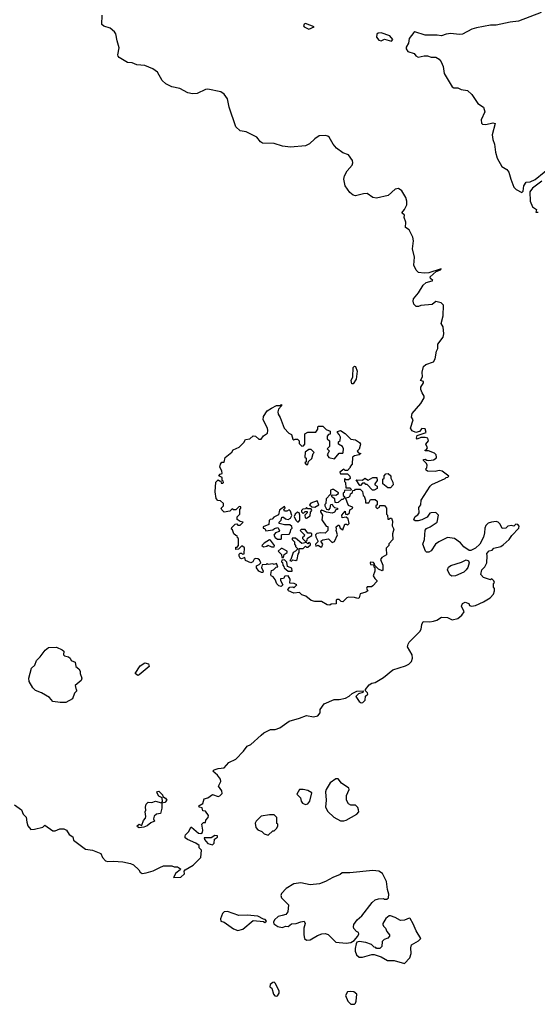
# Model space of a CAD drawing. Extents: x 2029826 to 2248070, y 228728 to 402406.
# Tile 200 of 256: x 2092199 to 2096647, y 353739 to 362207. Entities that reach past the tile are written whole.
import ezdxf

# ---------------------------------------------------------------- set-up
doc = ezdxf.new("R2010")
doc.units = 0

msp = doc.modelspace()

# ---------------------------------------------------------------- linework, layer by layer
at = {"layer": '0CON10XD'}
for points in [[(2096681.7, 362268.3), (2096485, 362193.8), (2096415, 362185.8), (2096295, 362159.2), (2096245, 362158.6), (2096125, 362137.1), (2096085, 362124.2), (2096005, 362080.8), (2095975, 362078), (2095905, 362088), (2095865, 362083.3), (2095823, 362067), (2095787.5, 362072.5), (2095685, 362073.3), (2095595, 362102.5), (2095585, 362097.5), (2095545.8, 362045), (2095539.5, 362005), (2095520, 361970), (2095520.6, 361955), (2095535, 361934.4), (2095590, 361915), (2095604.2, 361895), (2095623.3, 361885), (2095675, 361895.5), (2095705, 361894.6), (2095735, 361885.5), (2095775, 361883.1), (2095805, 361866.9), (2095822.5, 361845), (2095838.5, 361805), (2095845.6, 361745), (2095915, 361628), (2095930, 361620), (2095965, 361621.4), (2095992.5, 361605), (2096048.3, 361598.3), (2096085, 361563.8), (2096137.5, 361485), (2096185.2, 361455.2), (2096195.6, 361415), (2096166, 361345), (2096166.4, 361316.4), (2096175, 361307.5), (2096205, 361306.7), (2096265, 361320.5), (2096284.2, 361314.2), (2096258.8, 361215), (2096264.2, 361175), (2096280, 361135), (2096288.3, 361068.3), (2096302.5, 361015), (2096342.5, 360945), (2096385, 360917.5), (2096402.5, 360895), (2096418.8, 360835), (2096446.4, 360766.4), (2096465, 360747.5), (2096515, 360720), (2096527, 360733), (2096532.3, 360777.7), (2096551.7, 360808.3), (2096585, 360812), (2096628.9, 360831.1), (2096785, 360957.5)], [(2092153.8, 355455), (2092215, 355410), (2092228.8, 355375), (2092255, 355347.5), (2092258.8, 355305), (2092270, 355275), (2092295, 355242.5), (2092326.4, 355243.6), (2092397, 355263), (2092415, 355280), (2092485, 355230), (2092505, 355230), (2092545, 355247.5), (2092577, 355247), (2092600, 355235), (2092625, 355200), (2092655, 355180), (2092660.7, 355150.7), (2092765, 355073.3), (2092825, 355063.8), (2092895, 355036.9), (2092910.5, 355000.5), (2092935, 354972.5), (2092955, 354966), (2093005, 354971.2), (2093083.9, 354963.9), (2093150.5, 354950.5), (2093177.3, 354937.3), (2093223.9, 354893.9), (2093234.1, 354874.1), (2093250, 354865), (2093285, 354868.8), (2093345, 354886.7), (2093402.5, 354915), (2093435, 354930), (2093505, 354930), (2093525, 354920), (2093555, 354920), (2093580, 354905), (2093577.5, 354895), (2093542, 354868), (2093520, 354830), (2093585, 354832.5), (2093615, 354860), (2093612.5, 354885), (2093620, 354895), (2093690, 354935), (2093755, 355000), (2093760, 355065), (2093740, 355085), (2093740, 355105), (2093713.3, 355123.3), (2093640, 355155), (2093621.7, 355171.7), (2093620, 355185), (2093623.6, 355196.4), (2093652.5, 355225), (2093668.3, 355261.7), (2093675, 355262.5), (2093735, 355212), (2093755, 355207.5), (2093770, 355215), (2093772.5, 355235), (2093763, 355287), (2093778.3, 355301.7), (2093796.4, 355303.6), (2093798.3, 355321.7), (2093820, 355345), (2093821.7, 355361.7), (2093795, 355400), (2093771.7, 355401.7), (2093768.3, 355428.3), (2093740, 355435), (2093737.5, 355445), (2093772.5, 355465), (2093783.3, 355506.7), (2093816.2, 355513.8), (2093855, 355542.5), (2093903.6, 355526.4), (2093918.8, 355531.2), (2093938.8, 355551.2), (2093936.7, 355575), (2093907.5, 355615), (2093926.4, 355653.6), (2093923.3, 355675), (2093900, 355710), (2093860, 355745), (2093870, 355755), (2093905, 355766.7), (2093955, 355772.5), (2093995, 355817.5), (2094055, 355847.5), (2094122.5, 355915), (2094155, 355960), (2094185, 355972.5), (2094275, 356052.5), (2094296.4, 356073.6), (2094355, 356102.5), (2094395, 356102.5), (2094435, 356117.5), (2094515, 356173.3), (2094605, 356198.8), (2094665, 356223.3), (2094725, 356212.5), (2094761.7, 356218.3), (2094780, 356245), (2094782.5, 356275), (2094815, 356322.5), (2094900.7, 356359.3), (2094945, 356360), (2094997.7, 356372.3), (2095030, 356390), (2095055, 356412.5), (2095095, 356432.5), (2095150, 356435), (2095148.3, 356421.7), (2095111.2, 356408.8), (2095087.5, 356385), (2095115, 356343.3), (2095135, 356332.5), (2095147, 356333), (2095167.5, 356355), (2095171.7, 356388.3), (2095190, 356405), (2095188.3, 356418.3), (2095170, 356435), (2095170, 356445), (2095203.3, 356485), (2095225, 356500), (2095255, 356506.7), (2095325, 356548.8), (2095405, 356616.2), (2095515, 356648.8), (2095542.5, 356665), (2095565, 356687.5), (2095574, 356715), (2095570.8, 356745), (2095532.3, 356812.3), (2095536.2, 356835), (2095547.1, 356852.9), (2095637.5, 356945), (2095650, 356965), (2095653.6, 357006.4), (2095665, 357030), (2095725, 357027.5), (2095755, 357032.5), (2095785, 357042.5), (2095825, 357067.5), (2095875, 357066.7), (2095915, 357046.7), (2095965, 357056.2), (2095998.8, 357085), (2096017.5, 357115), (2095997, 357163), (2096005, 357186.7), (2096026.1, 357196.1), (2096060, 357185), (2096065, 357170), (2096083, 357163), (2096115, 357170), (2096185, 357200), (2096243.3, 357235), (2096270, 357265), (2096280, 357295), (2096280, 357315), (2096270, 357325), (2096270, 357355), (2096280, 357365), (2096275, 357380), (2096257, 357397), (2096245, 357390), (2096185, 357410), (2096162.5, 357435), (2096170, 357475), (2096195, 357502.5), (2096213.3, 357535), (2096217.5, 357595), (2096213, 357617), (2096235, 357640), (2096260, 357645), (2096275, 357662.5), (2096335, 357676.7), (2096355, 357690), (2096405, 357736.7), (2096428.3, 357771.7), (2096490, 357835), (2096491.7, 357851.7), (2096480, 357865), (2096462.5, 357867.5), (2096445, 357850), (2096425, 357857.5), (2096395, 357850), (2096377, 357833), (2096345, 357830), (2096327, 357867), (2096310, 357885), (2096295, 357890), (2096255, 357886.7), (2096225, 357876.7), (2096205, 357857.5), (2096196.7, 357835), (2096193, 357793), (2096183.6, 357756.4), (2096153, 357697), (2096115, 357662.5), (2096077, 357643), (2096063, 357643), (2096015, 357672.5), (2095986.4, 357706.4), (2095936.1, 357746.1), (2095875, 357753.3), (2095802.5, 357717.5), (2095772.5, 357695), (2095735, 357637.5), (2095715, 357626.7), (2095695, 357627.5), (2095686.4, 357636.4), (2095664, 357695), (2095676.9, 357735), (2095684.2, 357815.8), (2095695, 357831.2), (2095725.7, 357844.3), (2095787.5, 357885), (2095798.8, 357945), (2095775, 357967.1), (2095735, 357966.7), (2095725, 357963.8), (2095701.7, 357928.3), (2095653.9, 357906.1), (2095623, 357897), (2095597, 357897), (2095587.5, 357905), (2095588.8, 357915), (2095598.8, 357935), (2095620.6, 357949.4), (2095631.4, 357965), (2095629.7, 358010.3), (2095647.1, 358035), (2095648.8, 358075), (2095726.1, 358193.9), (2095741.7, 358208.3), (2095855, 358260), (2095865, 358270), (2095878.3, 358271.7), (2095888.3, 358281.7), (2095830, 358325), (2095805, 358330), (2095768.8, 358321.2), (2095705, 358322.5), (2095691.7, 358331.7), (2095690, 358345), (2095697, 358353), (2095700, 358375), (2095695, 358390), (2095670, 358415), (2095670, 358425), (2095685, 358427.5), (2095698.3, 358418.3), (2095716.4, 358416.4), (2095755, 358420.8), (2095778, 358435), (2095782, 358445), (2095777.5, 358465), (2095765, 358480), (2095711.7, 358498.3), (2095685, 358500), (2095682.5, 358505), (2095695, 358510), (2095702.5, 358525), (2095690, 358555), (2095712.5, 358585), (2095706.4, 358606.4), (2095685, 358613.3), (2095647, 358613), (2095615, 358600), (2095608.3, 358608.3), (2095615, 358630), (2095692.5, 358655), (2095685, 358686.7), (2095655, 358690), (2095633.6, 358666.4), (2095603.3, 358656.7), (2095572.1, 358672.1), (2095558.8, 358695), (2095580, 358765), (2095567.5, 358787.5), (2095570.9, 358819.1), (2095645, 358906.7), (2095676.1, 358953.9), (2095675, 358970), (2095656.7, 358996.7), (2095647.5, 359025), (2095647.5, 359045), (2095670, 359085), (2095670, 359095), (2095642.5, 359105), (2095660, 359135), (2095657.5, 359175), (2095670, 359225), (2095688.3, 359241.7), (2095756.1, 359263.9), (2095769.3, 359290.7), (2095780, 359355), (2095791.7, 359378.3), (2095792.5, 359415), (2095838.8, 359475), (2095843.3, 359505), (2095837.5, 359565), (2095820, 359595), (2095839.3, 359660.7), (2095841.7, 359751.7), (2095821.7, 359771.7), (2095775, 359782.5), (2095745, 359756.7), (2095645, 359747.5), (2095625, 359740), (2095605, 359740), (2095585, 359760), (2095580, 359785), (2095584.1, 359805.9), (2095625, 359857.5), (2095665, 359922.5), (2095693, 359947), (2095745, 359960), (2095750, 359965), (2095730.7, 359980.7), (2095727.5, 359995), (2095779.3, 360040.7), (2095816.7, 360055), (2095820, 360065), (2095715, 360030), (2095675, 360025.8), (2095625, 360033.8), (2095605, 360053.3), (2095587.1, 360095), (2095591.4, 360165), (2095575.8, 360235), (2095583.8, 360305), (2095578.8, 360335), (2095545, 360400), (2095515, 360420), (2095516.2, 360465), (2095504, 360505), (2095506.1, 360526.1), (2095482.5, 360545), (2095507.1, 360572.9), (2095526.8, 360613.2), (2095527.3, 360645), (2095517.7, 360677.7), (2095482.5, 360735), (2095455, 360754), (2095425, 360748.9), (2095364.3, 360695.7), (2095265, 360671.1), (2095235, 360678.2), (2095185, 360710.9), (2095155, 360709.1), (2095085, 360690.4), (2095065, 360697.5), (2095035, 360720.6), (2094996.9, 360776.9), (2094983.8, 360835), (2094990, 360865), (2095013.4, 360906.6), (2095056.5, 360955), (2095062.1, 360975), (2095058.9, 360995), (2095025, 361044.5), (2094975, 361060.9), (2094920.7, 361100.7), (2094892.7, 361135), (2094859.2, 361195), (2094846.7, 361205), (2094825, 361210.8), (2094773.4, 361206.6), (2094735, 361181.4), (2094690.5, 361139.5), (2094655, 361120.5), (2094525, 361111.1), (2094458, 361118), (2094385, 361142.2), (2094285, 361144.3), (2094269.2, 361155), (2094236.8, 361196.8), (2094185, 361222.5), (2094145, 361243.3), (2094095, 361252.2), (2094056.9, 361285), (2093998.8, 361455), (2093983.8, 361525), (2093956.2, 361565), (2093927.4, 361587.4), (2093815, 361608.9), (2093795, 361605.4), (2093725, 361572), (2093685, 361569.1), (2093645, 361578.6), (2093575, 361615.3), (2093505, 361630.3), (2093455, 361653.8), (2093424.3, 361684.3), (2093384.3, 361754.3), (2093344.4, 361785), (2093275, 361814.1), (2093205, 361817.5), (2093165, 361836.1), (2093125, 361838.9), (2093055, 361881.9), (2093045, 361892), (2093042.7, 361905), (2093054.6, 361965), (2093035.3, 362025), (2093024.7, 362084.7), (2093012.6, 362102.6), (2092975, 362132.5), (2092922.2, 362152.2), (2092906, 362165), (2092907.1, 362245)], [(2094685, 362124), (2094730, 362145), (2094655, 362173.3), (2094642.3, 362167.7), (2094636.7, 362155), (2094643.3, 362145), (2094685, 362124)], [(2095395, 362023.3), (2095406.4, 362036.4), (2095378.8, 362068.8), (2095305, 362092.9), (2095279.2, 362090.8), (2095268.6, 362081.4), (2095264.4, 362055), (2095285, 362029.4), (2095305, 362025.7), (2095335, 362038.8), (2095395, 362023.3)], [(2096685, 360817.5), (2096605, 360756.7), (2096584.1, 360725.9), (2096586.7, 360645), (2096607, 360597), (2096640, 360575), (2096635, 360550), (2096655, 360552.5)], [(2095065, 359074), (2095053.8, 359075), (2095046.2, 359105), (2095061.2, 359135), (2095064, 359215), (2095075, 359227.5), (2095086, 359225), (2095100, 359185), (2095089.2, 359115), (2095065, 359074)], [(2094865, 357172.5), (2094840, 357175), (2094791.7, 357201.7), (2094735, 357203.3), (2094705, 357212.5), (2094658.3, 357248.3), (2094625, 357260), (2094605, 357280), (2094555, 357273.8), (2094510, 357295), (2094502.5, 357307.5), (2094520, 357325), (2094545, 357330), (2094555, 357320), (2094580, 357345), (2094557, 357357), (2094521.7, 357361.7), (2094523.8, 357395), (2094505, 357422.5), (2094478.3, 357421.7), (2094465, 357400), (2094441.7, 357398.3), (2094440, 357385), (2094460, 357345), (2094445, 357332.5), (2094425, 357337.5), (2094407.5, 357355), (2094393.6, 357393.6), (2094376.4, 357416.4), (2094360, 357425), (2094357.5, 357435), (2094361.7, 357468.3), (2094380, 357475), (2094401.7, 357498.3), (2094418.3, 357501.7), (2094405, 357530), (2094385, 357520), (2094375, 357527.5), (2094335, 357520), (2094325, 357530), (2094317.5, 357522.5), (2094281.7, 357518.3), (2094277.5, 357495), (2094292.5, 357465), (2094287.5, 357452.5), (2094277, 357453), (2094255, 357462.5), (2094233, 357493), (2094235, 357510), (2094258.3, 357521.7), (2094270, 357535), (2094260, 357560), (2094245, 357570), (2094225, 357572.5), (2094215, 357567.5), (2094202.5, 357545), (2094185, 357536.7), (2094140, 357555), (2094135, 357580), (2094105, 357570), (2094092.5, 357575), (2094083.9, 357593.9), (2094085, 357610), (2094095, 357620), (2094105, 357620), (2094115, 357610), (2094128.3, 357611.7), (2094130, 357665), (2094115, 357680), (2094105, 357680), (2094078.3, 357651.7), (2094055, 357650), (2094055, 357670), (2094068.3, 357671.7), (2094080, 357685), (2094080, 357745), (2094071.7, 357751.7), (2094068.3, 357768.3), (2094055, 357770), (2094040, 357785), (2094028.3, 357818.3), (2094020, 357825), (2094021.7, 357838.3), (2094051.7, 357868.3), (2094065, 357870), (2094075, 357860), (2094095, 357860), (2094120, 357885), (2094095, 357890), (2094068.3, 357908.3), (2094068.3, 357931.7), (2094090, 357955), (2094090, 357995), (2094100, 358005), (2094098.3, 358018.3), (2094085, 358020), (2094068.3, 358001.7), (2094055, 357990), (2094035, 357990), (2094025, 358000), (2094005, 357980), (2093955, 357970), (2093935, 357990), (2093930, 358005), (2093950, 358025), (2093950, 358045), (2093925, 358070), (2093901.7, 358071.7), (2093888.3, 358088.3), (2093877.5, 358145), (2093885, 358230), (2093905, 358250), (2093915, 358240), (2093928.3, 358238.3), (2093931.7, 358221.7), (2093945, 358220), (2093950, 358225), (2093948.3, 358238.3), (2093940, 358245), (2093938.3, 358268.3), (2093910, 358285), (2093921.7, 358298.3), (2093940, 358305), (2093937, 358327), (2093918.3, 358358.3), (2093923.3, 358385), (2093935, 358400), (2093955, 358400), (2093965, 358440), (2094023, 358487), (2094033.6, 358506.4), (2094085, 358530), (2094125, 358570), (2094140, 358595), (2094177, 358603), (2094205, 358627.5), (2094226.1, 358626.1), (2094255, 358600), (2094275, 358600), (2094293.6, 358626.4), (2094328.3, 358651.7), (2094332.5, 358675), (2094327.5, 358695), (2094292.5, 358765), (2094293, 358793), (2094327, 358843), (2094363.9, 358866.1), (2094405, 358887.5), (2094435, 358890), (2094448.3, 358898.3), (2094450, 358885), (2094421.7, 358858.3), (2094417.5, 358835), (2094420, 358815), (2094437.5, 358785), (2094473, 358693), (2094510.7, 358650.7), (2094535, 358640), (2094545, 358600), (2094555, 358592.5), (2094565, 358600), (2094585, 358600), (2094600, 358585), (2094601.7, 358561.7), (2094625, 358540), (2094638.3, 358541.7), (2094650, 358555), (2094650, 358645), (2094675, 358660), (2094745, 358660), (2094762.5, 358685), (2094760, 358705), (2094765, 358710), (2094805, 358710), (2094831.7, 358681.7), (2094868.3, 358668.3), (2094868.3, 358641.7), (2094851.7, 358638.3), (2094840, 358625), (2094841.7, 358601.7), (2094860, 358585), (2094860, 358535), (2094840, 358515), (2094860, 358495), (2094851.7, 358488.3), (2094848.3, 358471.7), (2094840, 358465), (2094855, 358440), (2094905, 358430), (2094945, 358480), (2094975, 358480), (2094980, 358485), (2094982.5, 358515), (2094972.5, 358535), (2094940, 358555), (2094940, 358575), (2094951.7, 358588.3), (2094956.7, 358615), (2094945, 358640), (2094930, 358655), (2094930, 358665), (2094955, 358672.5), (2094995, 358647.5), (2095045, 358600), (2095085, 358592.5), (2095119.3, 358569.3), (2095127.5, 358555), (2095126.4, 358543.6), (2095117, 358513), (2095100, 358495), (2095111.7, 358481.7), (2095130, 358475), (2095117, 358463), (2095075, 358456.7), (2095060, 358445), (2095057.5, 358385), (2095040, 358365), (2095040, 358355), (2095015, 358330), (2094995, 358330), (2094985, 358340), (2094950, 358315), (2094955, 358300), (2095015, 358300), (2095035, 358280), (2095038.3, 358261.7), (2095025, 358250), (2095005, 358250), (2094991.7, 358258.3), (2094990, 358235), (2095000, 358225), (2095001.7, 358181.7), (2095035, 358180), (2095050, 358165), (2095045, 358160), (2094991.7, 358158.3), (2094988.3, 358141.7), (2094980, 358135), (2094980, 358115), (2094990, 358105), (2094988.3, 358091.7), (2094975, 358080), (2094965, 358080), (2094936.1, 358053.9), (2094925, 358052.5), (2094910, 358055), (2094907.5, 358085), (2094885, 358100), (2094880, 358115), (2094885, 358120), (2094915, 358117.5), (2094938.3, 358131.7), (2094938.3, 358138.3), (2094896.4, 358166.4), (2094885, 358167.5), (2094870.7, 358159.3), (2094870, 358125), (2094832.5, 358085), (2094830, 358045), (2094821.7, 358038.3), (2094820, 358025), (2094837, 357997), (2094855, 357992.5), (2094867.5, 358005), (2094871.7, 358038.3), (2094885, 358040), (2094890, 358025), (2094905, 358012.5), (2094930, 358005), (2094930, 357995), (2094915, 357990), (2094905, 357970), (2094885, 357962.5), (2094835, 357970), (2094795, 357987.5), (2094785, 357980), (2094783, 357973), (2094802.5, 357945), (2094796.7, 357905), (2094831.7, 357851.7), (2094848.3, 357848.3), (2094847.5, 357815), (2094825, 357790), (2094786.4, 357793.6), (2094751.7, 357788.3), (2094740, 357775), (2094745, 357760), (2094760, 357725), (2094760, 357715), (2094740, 357695), (2094745, 357680), (2094765, 357687.5), (2094783, 357673), (2094796.4, 357673.6), (2094803.3, 357695), (2094788.3, 357721.7), (2094805, 357733.3), (2094851.7, 357741.7), (2094885, 357710), (2094905, 357720), (2094930, 357775), (2094917.5, 357815), (2094922.5, 357825), (2094920, 357845), (2094935, 357860), (2094945, 357860), (2094953.6, 357833.6), (2094975, 357820), (2094993.3, 357866.7), (2095007, 357867), (2095015, 357860), (2095030, 357875), (2095022.5, 357915), (2095005, 357927.5), (2094971.7, 357921.7), (2094967.5, 357945), (2094995, 357980), (2095000, 357955), (2095015, 357950), (2095032.5, 357965), (2095035, 357990), (2095062.5, 358005), (2095060, 358015), (2095025, 358030), (2095000, 358095), (2095028.3, 358101.7), (2095038.3, 358111.7), (2095041.7, 358128.3), (2095058.3, 358141.7), (2095061.7, 358158.3), (2095078.3, 358161.7), (2095085, 358170), (2095125, 358170), (2095145, 358150), (2095150, 358115), (2095158.3, 358108.3), (2095170, 358075), (2095171.7, 358051.7), (2095198.3, 358051.7), (2095215, 358080), (2095255, 358080), (2095270, 358065), (2095270, 358035), (2095260, 358025), (2095260, 358015), (2095271.7, 358001.7), (2095290, 358015), (2095295, 358030), (2095335, 358030), (2095352.5, 358005), (2095350, 357955), (2095360, 357945), (2095361.7, 357911.7), (2095375, 357910), (2095381.7, 357918.3), (2095395, 357920), (2095402.5, 357895), (2095400, 357855), (2095413.3, 357825), (2095402.5, 357785), (2095406.7, 357735), (2095371.7, 357698.3), (2095370, 357685), (2095348.3, 357661.7), (2095350, 357605), (2095310, 357580), (2095300, 357565), (2095318.8, 357515), (2095320, 357475), (2095315, 357467.5), (2095281.7, 357481.7), (2095251.7, 357511.7), (2095248.3, 357528.3), (2095238.3, 357538.3), (2095215, 357540), (2095210, 357535), (2095215, 357520), (2095238.3, 357518.3), (2095241.7, 357501.7), (2095250, 357495), (2095250, 357465), (2095237.5, 357425), (2095250.7, 357400.7), (2095267.5, 357385), (2095267.5, 357375), (2095235, 357337.5), (2095221.7, 357328.3), (2095185, 357330), (2095180, 357315), (2095190, 357295), (2095175, 357282.5), (2095125, 357270), (2095116.7, 357235), (2095105, 357227.5), (2095075, 357237.5), (2095025, 357240), (2095010, 357235), (2094975, 357200), (2094963, 357203), (2094945, 357220), (2094925, 357220), (2094920, 357215), (2094918.3, 357181.7), (2094875, 357180), (2094865, 357172.5)], [(2094675, 358380), (2094681.7, 358408.3), (2094708.3, 358431.7), (2094720, 358475), (2094730, 358485), (2094705, 358510), (2094685, 358510), (2094652.5, 358487.5), (2094650, 358445), (2094660, 358435), (2094660, 358405), (2094650, 358395), (2094661.7, 358381.7), (2094675, 358380)], [(2095385, 358180), (2095361.7, 358181.7), (2095320, 358215), (2095320, 358255), (2095330, 358265), (2095330, 358285), (2095345, 358300), (2095365, 358302.5), (2095387.5, 358285), (2095387.5, 358265), (2095405, 358230), (2095407.5, 358205), (2095385, 358180)], [(2095245, 358160), (2095231.7, 358161.7), (2095185, 358210), (2095175, 358210), (2095165, 358220), (2095145, 358220), (2095128.3, 358201.7), (2095121.7, 358201.7), (2095091.7, 358248.3), (2095145, 358247.5), (2095165, 358262.5), (2095195, 358247.5), (2095235, 358270), (2095268.3, 358268.3), (2095270, 358245), (2095250, 358215), (2095250, 358205), (2095270, 358195), (2095270, 358175), (2095245, 358160)], [(2094735, 358013.3), (2094770, 358035), (2094755, 358070), (2094701.7, 358048.3), (2094690, 358035), (2094708.3, 358018.3), (2094735, 358013.3)], [(2094445, 357740), (2094450, 357745), (2094450, 357775), (2094455, 357780), (2094515, 357782.5), (2094527, 357803), (2094528.3, 357821.7), (2094540, 357835), (2094538.3, 357848.3), (2094521.7, 357861.7), (2094475, 357862.5), (2094430, 357875), (2094430, 357885), (2094447, 357903), (2094453, 357927), (2094465, 357927.5), (2094483, 357913), (2094505, 357907.5), (2094525, 357920), (2094537, 357943), (2094525, 357980), (2094515, 357990), (2094495, 357980), (2094475, 357980), (2094470, 357995), (2094480, 358005), (2094475, 358020), (2094431.7, 357988.3), (2094423, 357947), (2094381.7, 357928.3), (2094368.3, 357911.7), (2094351.7, 357908.3), (2094341.7, 357898.3), (2094340, 357865), (2094290, 357845), (2094290, 357835), (2094305, 357830), (2094315, 357810), (2094375, 357820), (2094388.3, 357831.7), (2094418.3, 357838.3), (2094432.5, 357815), (2094430, 357805), (2094397.5, 357792.5), (2094383, 357773), (2094393.6, 357753.6), (2094415, 357740), (2094445, 357740)], [(2094595, 357887.5), (2094606.7, 357903.3), (2094607.5, 357945), (2094600, 357965), (2094585, 357970), (2094567.5, 357955), (2094557.5, 357935), (2094571.2, 357901.2), (2094585, 357887.5), (2094595, 357887.5)], [(2094665, 357920), (2094695, 357940), (2094698.3, 357971.7), (2094710, 357985), (2094705, 358000), (2094675, 358000), (2094665, 358010), (2094655, 358000), (2094631.7, 357998.3), (2094620, 357985), (2094620, 357975), (2094635, 357960), (2094651.7, 357978.3), (2094668.3, 357978.3), (2094670, 357965), (2094650, 357945), (2094651.7, 357921.7), (2094665, 357920)], [(2094655, 357720), (2094668.3, 357731.7), (2094671.7, 357748.3), (2094708.3, 357771.7), (2094710, 357785), (2094705, 357790), (2094675, 357790), (2094652.5, 357822.5), (2094618.3, 357821.7), (2094610, 357815), (2094647.5, 357775), (2094640, 357760), (2094630, 357755), (2094630, 357745), (2094655, 357720)], [(2094385, 357672.5), (2094390, 357685), (2094355, 357730), (2094345, 357732.5), (2094300, 357705), (2094280, 357685), (2094295, 357672.5), (2094325, 357680), (2094332.5, 357687.5), (2094363, 357673), (2094385, 357672.5)], [(2094535, 357550), (2094545, 357560), (2094573, 357557), (2094582.5, 357565), (2094590.7, 357609.3), (2094600, 357625), (2094601.7, 357658.3), (2094635, 357660), (2094655, 357680), (2094665, 357670), (2094675, 357670), (2094698.3, 357691.7), (2094698.3, 357698.3), (2094685, 357710), (2094675, 357700), (2094665, 357710), (2094625, 357702.5), (2094568.3, 357748.3), (2094541.7, 357748.3), (2094540, 357735), (2094560, 357715), (2094560, 357695), (2094570, 357685), (2094570, 357675), (2094590, 357655), (2094570, 357635), (2094550, 357625), (2094530, 357565), (2094520, 357555), (2094535, 357550)], [(2094465, 357580), (2094471.7, 357608.3), (2094496.7, 357623.3), (2094497.5, 357635), (2094455, 357660), (2094445, 357660), (2094420, 357635), (2094448.3, 357608.3), (2094451.7, 357581.7), (2094465, 357580)], [(2094535, 357462.5), (2094540, 357465), (2094538.3, 357488.3), (2094500, 357505), (2094495, 357540), (2094475, 357560), (2094451.7, 357558.3), (2094450, 357545), (2094457.5, 357537.5), (2094460, 357515), (2094470, 357505), (2094471.7, 357491.7), (2094505, 357462.5), (2094535, 357462.5)], [(2095911.7, 357421.7), (2095895, 357432.5), (2095876.7, 357475), (2095885, 357497.5), (2095905, 357513.3), (2095995, 357540), (2096035, 357560), (2096055, 357552.5), (2096062.5, 357535), (2096050, 357495), (2096036.7, 357475), (2096015, 357454), (2095945, 357423.8), (2095911.7, 357421.7)], [(2092547, 356333), (2092483.9, 356343.9), (2092456.2, 356376.2), (2092385, 356417.5), (2092335, 356437.5), (2092311.7, 356461.7), (2092280, 356515), (2092276.7, 356545), (2092299.3, 356630.7), (2092327.5, 356655), (2092342.5, 356695), (2092375, 356727.5), (2092417.5, 356785), (2092445, 356806.7), (2092515, 356811.2), (2092565, 356787.5), (2092577.5, 356775), (2092576.7, 356745), (2092583.3, 356735), (2092618.3, 356728.3), (2092632.5, 356715), (2092640, 356695), (2092675, 356680), (2092682.5, 356645), (2092707.5, 356625), (2092717.5, 356605), (2092717.5, 356585), (2092732.5, 356545), (2092726.2, 356523.8), (2092675, 356480), (2092683, 356443), (2092690, 356435), (2092670, 356415), (2092653, 356367), (2092595, 356333.8), (2092547, 356333)], [(2093215, 356567.5), (2093190, 356585), (2093235, 356650), (2093273.6, 356676.4), (2093305, 356667.5), (2093312.5, 356645), (2093225, 356572.5), (2093215, 356567.5)], [(2094985, 355316.2), (2095005, 355323.8), (2095096.4, 355373.6), (2095112.5, 355395), (2095111.7, 355411.7), (2095105, 355430), (2095085, 355450), (2095045, 355452.5), (2095023.6, 355463.6), (2095007.5, 355495), (2095007.5, 355535), (2095030, 355585), (2095028.3, 355598.3), (2094965, 355640), (2094935, 355677.5), (2094915, 355677.5), (2094867, 355643), (2094833.3, 355585), (2094826.7, 355565), (2094833.3, 355495), (2094827.5, 355435), (2094847, 355397), (2094899.3, 355349.3), (2094955, 355316.7), (2094985, 355316.2)], [(2093225, 355257.5), (2093210, 355265), (2093207.5, 355275), (2093225, 355286.7), (2093245, 355277.5), (2093249.3, 355280.7), (2093261.7, 355318.3), (2093279.5, 355340.5), (2093283.3, 355355), (2093276.7, 355395), (2093283, 355407), (2093280, 355435), (2093285, 355460), (2093303.6, 355476.4), (2093335, 355473.8), (2093365, 355486.7), (2093418.3, 355471.7), (2093427.5, 355482.5), (2093422.5, 355515), (2093395, 355530), (2093380, 355555), (2093377.5, 355565), (2093395, 355572.5), (2093425, 355540), (2093430, 355525), (2093453, 355513), (2093462.5, 355495), (2093447, 355473), (2093421.7, 355468.3), (2093420, 355425), (2093409.3, 355380.7), (2093375, 355373.3), (2093354, 355356), (2093350, 355335), (2093356.4, 355313.6), (2093325, 355300), (2093295, 355272.5), (2093265, 355262.5), (2093225, 355257.5)], [(2094655, 355456.2), (2094675, 355463.3), (2094693.3, 355485), (2094708.3, 355558.3), (2094675, 355577.5), (2094635, 355587.5), (2094603, 355587), (2094580, 355545), (2094612.5, 355515), (2094617.5, 355485), (2094628.3, 355468.3), (2094655, 355456.2)], [(2094335, 355192.5), (2094375, 355230), (2094385, 355230), (2094410, 355255), (2094417, 355273), (2094417, 355287), (2094410, 355295), (2094410, 355345), (2094387, 355367), (2094345, 355367.5), (2094275, 355357.5), (2094230, 355315), (2094223, 355297), (2094228.3, 355258.3), (2094245, 355240), (2094280, 355225), (2094300, 355205), (2094335, 355192.5)], [(2093855, 355110), (2093870, 355125), (2093871.7, 355158.3), (2093900, 355175), (2093898.3, 355188.3), (2093875, 355190), (2093845, 355170), (2093785, 355170), (2093787.5, 355155), (2093815, 355122.5), (2093855, 355110)], [(2095005, 354264.2), (2095045, 354271.2), (2095073.8, 354286.2), (2095106.1, 354323.9), (2095113.3, 354345), (2095110, 354355), (2095092.5, 354365), (2095071.7, 354391.7), (2095066.7, 354405), (2095070, 354425), (2095098.8, 354465), (2095140.5, 354499.5), (2095226.7, 354615), (2095255, 354636.7), (2095283, 354647), (2095325, 354650), (2095333, 354643), (2095355, 354642.5), (2095367.5, 354655), (2095372.5, 354685), (2095360, 354725), (2095351.2, 354795), (2095316.2, 354865), (2095285, 354884.2), (2095235, 354890.8), (2095035, 354868.8), (2094970, 354870), (2094952.5, 354855), (2094889.7, 354830.3), (2094827.5, 354795), (2094774.2, 354775.8), (2094695, 354766.9), (2094615, 354784), (2094556.1, 354773.9), (2094490, 354735), (2094448.3, 354691.7), (2094442.5, 354675), (2094450, 354655), (2094510, 354595), (2094502.5, 354535), (2094485, 354512.5), (2094455, 354503.3), (2094420, 354495), (2094390, 354465), (2094380, 354445), (2094381.7, 354431.7), (2094418.3, 354408.3), (2094455, 354400), (2094485, 354410), (2094505, 354406.7), (2094535, 354430), (2094576.1, 354433.9), (2094615, 354448.8), (2094645, 354452.5), (2094652.5, 354435), (2094640, 354395), (2094641.2, 354335), (2094646.7, 354305), (2094665, 354290), (2094695, 354292), (2094758.3, 354331.7), (2094795, 354346), (2094825, 354348.8), (2094848.8, 354338.8), (2094915, 354273.3), (2095005, 354264.2)], [(2094075, 354373.8), (2094115.8, 354384.2), (2094205, 354460), (2094295, 354450), (2094305, 354442.5), (2094320, 354455), (2094308.3, 354468.3), (2094295, 354470), (2094245, 354497.5), (2094155, 354506.7), (2094082.7, 354502.7), (2093985, 354536), (2093955, 354533.8), (2093940.5, 354519.5), (2093924, 354475), (2093926.7, 354455), (2093955, 354443.8), (2094035, 354386.7), (2094075, 354373.8)], [(2095505, 354090), (2095551.7, 354138.3), (2095562.5, 354175), (2095560, 354225), (2095565, 354250), (2095625, 354283.3), (2095647.5, 354305), (2095605, 354370), (2095581.7, 354431.7), (2095555, 354477.5), (2095545, 354480), (2095505, 354461.2), (2095470.5, 354460.5), (2095425, 354486.7), (2095385, 354500), (2095375, 354500), (2095345, 354477.5), (2095320, 354435), (2095320, 354425), (2095325, 354410), (2095342.5, 354395), (2095353.9, 354363.9), (2095377.5, 354335), (2095377.5, 354325), (2095363.6, 354306.4), (2095330, 354295), (2095315, 354280), (2095310, 354235), (2095295, 354220), (2095265, 354220), (2095258.3, 354228.3), (2095245, 354230), (2095223.6, 354253.6), (2095175, 354271.2), (2095115, 354280), (2095096.7, 354273.3), (2095090, 354260), (2095081.2, 354218.8), (2095082.9, 354195), (2095092.9, 354162.9), (2095115, 354143.8), (2095145, 354144.2), (2095225, 354167.5), (2095245, 354167.5), (2095305, 354146.7), (2095360, 354115), (2095416.1, 354116.1), (2095505, 354090)], [(2094405, 353807.5), (2094415, 353812.5), (2094428.8, 353835), (2094430, 353855), (2094395, 353920), (2094385, 353930), (2094375, 353927.5), (2094351.7, 353908.3), (2094348.3, 353888.3), (2094366.7, 353876.7), (2094380, 353825), (2094390.7, 353810.7), (2094405, 353807.5)], [(2095045, 353738.8), (2095075, 353740), (2095085, 353747.5), (2095092, 353765), (2095096.7, 353825), (2095070, 353845), (2095045, 353850), (2095017.5, 353845), (2095000, 353815), (2095018.8, 353765), (2095045, 353738.8)]]:
    msp.add_lwpolyline(points, dxfattribs=at)

doc.saveas('drawing.dxf')
